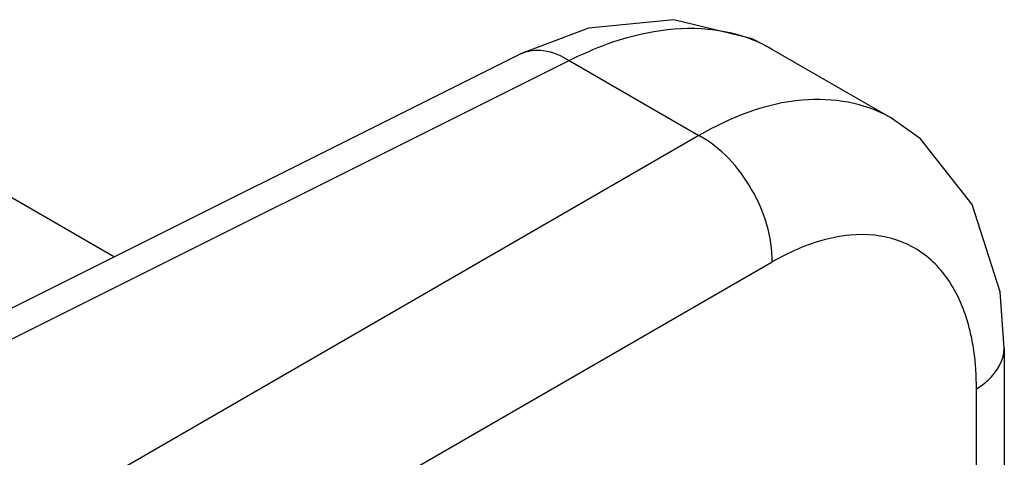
# Model space of a CAD drawing. Header units: inches. Extents: x 0 to 34, y 0 to 22.
# Tile 122 of 157: x 4.248 to 4.529, y 18.214 to 18.339. Entities that reach past the tile are written whole.
import ezdxf

# ---------------------------------------------------------------- set-up
doc = ezdxf.new("R2010")
doc.units = ezdxf.units.IN
doc.header["$LTSCALE"] = 1.87
doc.header["$MEASUREMENT"] = 0
doc.layers.get('0').update_dxf_attribs({"linetype": 'CONTINUOUS'})

msp = doc.modelspace()

# ---------------------------------------------------------------- linework, layer by layer
at = {"color": 7, "linetype": 'CONTINUOUS'}
for p, q in [((4.41083, 18.33618), (4.3914, 18.32883)), ((4.19109, 18.2288), (4.39139, 18.32883)), ((4.39139, 18.32883), (4.3914, 18.32884)), ((4.46292, 18.33031), (4.49696, 18.31066)), ((4.20503, 18.22691), (4.40531, 18.32693)), ((4.40531, 18.32693), (4.44229, 18.30559)), ((4.21857, 18.30382), (4.2755, 18.27095)), ((4.44229, 18.30559), (4.25552, 18.19776)), ((4.46315, 18.26944), (4.27638, 18.16161)), ((4.52943, 18.24491), (4.52943, 18.17246)), ((4.52149, 18.16085), (4.52149, 18.23328))]:
    msp.add_line(p, q, dxfattribs=at)
for points in [[(4.46297, 18.33028), (4.45749, 18.33309), (4.43516, 18.3386), (4.41083, 18.33618)], [(4.52942, 18.24489), (4.52823, 18.261), (4.5203, 18.28584), (4.50554, 18.30459), (4.49693, 18.31068)]]:
    msp.add_lwpolyline(points, dxfattribs=at)
for points, knots in [([(4.40531, 18.32693), (4.40885, 18.32873), (4.42187, 18.33449), (4.43668, 18.33711), (4.4469, 18.3357)], [0, 0, 0, 0, 0.277606, 1, 1, 1, 1]), ([(4.4469, 18.3357), (4.44833, 18.33551), (4.4539, 18.33449), (4.45928, 18.33241), (4.46292, 18.33031)], [0, 0, 0, 0, 0.256488, 1, 1, 1, 1]), ([(4.3914, 18.32884), (4.39335, 18.32981), (4.39851, 18.33037), (4.40306, 18.32832), (4.40531, 18.32693)], [0, 0, 0, 0, 0.452193, 1, 1, 1, 1]), ([(4.49693, 18.31068), (4.48955, 18.31493), (4.46944, 18.3181), (4.45135, 18.31072), (4.44229, 18.30559)], [0, 0, 0, 0, 0.449967, 1, 1, 1, 1]), ([(4.46315, 18.26944), (4.46336, 18.27662), (4.45869, 18.29096), (4.4486, 18.30218), (4.44229, 18.30559)], [0, 0, 0, 0, 0.500001, 1, 1, 1, 1]), ([(4.51377, 18.26387), (4.51139, 18.26748), (4.50519, 18.27387), (4.49209, 18.27812), (4.47739, 18.27643), (4.46793, 18.2722), (4.46315, 18.26944)], [0, 0, 0, 0, 0.23, 0.45571, 0.706735, 1, 1, 1, 1]), ([(4.52074, 18.24421), (4.52046, 18.24609), (4.51917, 18.25294), (4.51657, 18.25963), (4.51377, 18.26387)], [0, 0, 0, 0, 0.27161, 1, 1, 1, 1]), ([(4.52149, 18.23328), (4.52268, 18.23402), (4.52653, 18.23679), (4.52942, 18.2415), (4.52943, 18.24489)], [0, 0, 0, 0, 0.291469, 1, 1, 1, 1])]:
    msp.add_open_spline(points, degree=3, knots=knots, dxfattribs=at)
msp.add_open_spline([(4.52149, 18.23328), (4.52149, 18.23693), (4.52126, 18.2406), (4.52074, 18.24421)], degree=3, dxfattribs=at)

doc.saveas('drawing.dxf')
